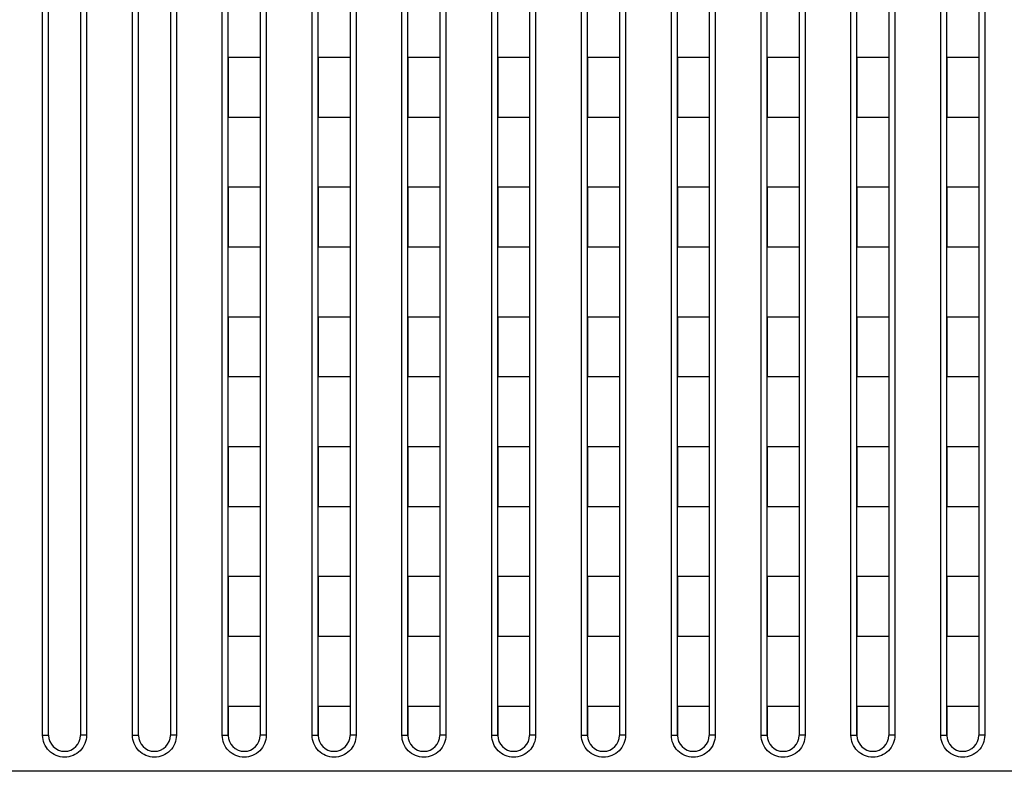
# Model space of a CAD drawing. Header units: millimetres. Extents: x -6054 to 364, y -1866 to 3094.
# Tile 202 of 256: x -3452 to -3403, y 827 to 865. Entities that reach past the tile are written whole.
import ezdxf

# ---------------------------------------------------------------- set-up
doc = ezdxf.new("R2010")
doc.units = ezdxf.units.MM
doc.header["$LTSCALE"] = 65.395
doc.layers.get('0').update_dxf_attribs({"linetype": 'CONTINUOUS'})

msp = doc.modelspace()

# ---------------------------------------------------------------- linework, layer by layer
at = {"linetype": 'Continuous'}
for p, q in [((-3451.023, 828.726), (-3451.023, 900.382)), ((-3448.823, 900.382), (-3448.823, 828.726)), ((-3446.523, 828.726), (-3446.523, 900.382)), ((-3444.323, 900.382), (-3444.323, 828.726)), ((-3442.023, 828.726), (-3442.023, 900.382)), ((-3439.823, 900.382), (-3439.823, 828.726)), ((-3437.523, 828.726), (-3437.523, 900.382)), ((-3435.323, 900.382), (-3435.323, 828.726)), ((-3433.023, 828.726), (-3433.023, 900.382)), ((-3430.823, 900.382), (-3430.823, 828.726)), ((-3428.523, 828.726), (-3428.523, 900.382)), ((-3426.323, 900.382), (-3426.323, 828.726)), ((-3424.023, 828.726), (-3424.023, 900.382)), ((-3421.823, 900.382), (-3421.823, 828.726)), ((-3419.523, 828.726), (-3419.523, 900.382)), ((-3417.323, 900.382), (-3417.323, 828.726)), ((-3415.023, 828.726), (-3415.023, 900.382)), ((-3412.823, 900.382), (-3412.823, 828.726)), ((-3410.523, 828.726), (-3410.523, 900.382)), ((-3408.323, 900.382), (-3408.323, 828.726)), ((-3406.023, 828.726), (-3406.023, 900.382)), ((-3403.823, 900.382), (-3403.823, 828.726)), ((-3450.723, 828.718), (-3450.723, 900.184)), ((-3450.723, 828.718), (-3450.723, 900.184)), ((-3450.723, 828.718), (-3450.723, 900.184)), ((-3449.123, 900.184), (-3449.123, 828.718)), ((-3449.123, 900.184), (-3449.123, 828.718)), ((-3449.123, 900.184), (-3449.123, 828.718)), ((-3446.223, 828.718), (-3446.223, 900.184)), ((-3446.223, 828.718), (-3446.223, 900.184)), ((-3446.223, 828.718), (-3446.223, 900.184)), ((-3444.623, 900.184), (-3444.623, 828.718)), ((-3444.623, 900.184), (-3444.623, 828.718)), ((-3444.623, 900.184), (-3444.623, 828.718)), ((-3441.723, 828.718), (-3441.723, 900.184)), ((-3440.123, 900.184), (-3440.123, 828.718)), ((-3437.223, 828.718), (-3437.223, 900.184)), ((-3435.623, 900.184), (-3435.623, 828.718)), ((-3432.723, 828.718), (-3432.723, 900.184)), ((-3431.123, 900.184), (-3431.123, 828.718)), ((-3428.223, 828.718), (-3428.223, 900.184)), ((-3426.623, 900.184), (-3426.623, 828.718)), ((-3423.723, 828.718), (-3423.723, 900.184)), ((-3422.123, 900.184), (-3422.123, 828.718)), ((-3419.223, 828.718), (-3419.223, 900.184)), ((-3417.623, 900.184), (-3417.623, 828.718)), ((-3414.723, 828.718), (-3414.723, 900.184)), ((-3413.123, 900.184), (-3413.123, 828.718)), ((-3410.223, 828.718), (-3410.223, 900.184)), ((-3408.623, 900.184), (-3408.623, 828.718)), ((-3405.723, 828.718), (-3405.723, 900.184)), ((-3404.123, 900.184), (-3404.123, 828.718)), ((-3441.723, 862.668), (-3441.723, 859.668)), ((-3441.723, 862.668), (-3441.723, 859.668)), ((-3440.123, 862.668), (-3441.723, 862.668)), ((-3440.123, 862.668), (-3441.723, 862.668)), ((-3440.123, 862.668), (-3440.123, 859.668)), ((-3440.123, 862.668), (-3440.123, 859.668)), ((-3437.223, 862.668), (-3437.223, 859.668)), ((-3437.223, 862.668), (-3437.223, 859.668)), ((-3435.623, 862.668), (-3437.223, 862.668)), ((-3435.623, 862.668), (-3437.223, 862.668)), ((-3435.623, 862.668), (-3435.623, 859.668)), ((-3435.623, 862.668), (-3435.623, 859.668)), ((-3432.723, 862.668), (-3432.723, 859.668)), ((-3432.723, 862.668), (-3432.723, 859.668)), ((-3431.123, 862.668), (-3432.723, 862.668)), ((-3431.123, 862.668), (-3432.723, 862.668)), ((-3431.123, 862.668), (-3431.123, 859.668)), ((-3431.123, 862.668), (-3431.123, 859.668)), ((-3426.623, 862.668), (-3428.223, 862.668)), ((-3426.623, 862.668), (-3428.223, 862.668)), ((-3428.223, 862.668), (-3428.223, 859.668)), ((-3428.223, 862.668), (-3428.223, 859.668)), ((-3426.623, 862.668), (-3426.623, 859.668)), ((-3426.623, 862.668), (-3426.623, 859.668)), ((-3422.123, 862.668), (-3423.723, 862.668)), ((-3422.123, 862.668), (-3423.723, 862.668)), ((-3423.723, 862.668), (-3423.723, 859.668)), ((-3423.723, 862.668), (-3423.723, 859.668)), ((-3422.123, 862.668), (-3422.123, 859.668)), ((-3422.123, 862.668), (-3422.123, 859.668)), ((-3417.623, 862.668), (-3419.223, 862.668)), ((-3417.623, 862.668), (-3419.223, 862.668)), ((-3419.223, 862.668), (-3419.223, 859.668)), ((-3419.223, 862.668), (-3419.223, 859.668)), ((-3417.623, 862.668), (-3417.623, 859.668)), ((-3417.623, 862.668), (-3417.623, 859.668)), ((-3413.123, 862.668), (-3414.723, 862.668)), ((-3413.123, 862.668), (-3414.723, 862.668)), ((-3414.723, 862.668), (-3414.723, 859.668)), ((-3414.723, 862.668), (-3414.723, 859.668)), ((-3413.123, 862.668), (-3413.123, 859.668)), ((-3413.123, 862.668), (-3413.123, 859.668)), ((-3408.623, 862.668), (-3410.223, 862.668)), ((-3408.623, 862.668), (-3410.223, 862.668)), ((-3410.223, 862.668), (-3410.223, 859.668)), ((-3410.223, 862.668), (-3410.223, 859.668)), ((-3408.623, 862.668), (-3408.623, 859.668)), ((-3408.623, 862.668), (-3408.623, 859.668)), ((-3404.123, 862.668), (-3405.723, 862.668)), ((-3404.123, 862.668), (-3405.723, 862.668)), ((-3405.723, 862.668), (-3405.723, 859.668)), ((-3405.723, 862.668), (-3405.723, 859.668)), ((-3404.123, 862.668), (-3404.123, 859.668)), ((-3404.123, 862.668), (-3404.123, 859.668)), ((-3440.123, 859.668), (-3441.723, 859.668)), ((-3440.123, 859.668), (-3441.723, 859.668)), ((-3435.623, 859.668), (-3437.223, 859.668)), ((-3435.623, 859.668), (-3437.223, 859.668)), ((-3431.123, 859.668), (-3432.723, 859.668)), ((-3431.123, 859.668), (-3432.723, 859.668)), ((-3426.623, 859.668), (-3428.223, 859.668)), ((-3426.623, 859.668), (-3428.223, 859.668)), ((-3422.123, 859.668), (-3423.723, 859.668)), ((-3422.123, 859.668), (-3423.723, 859.668)), ((-3417.623, 859.668), (-3419.223, 859.668)), ((-3417.623, 859.668), (-3419.223, 859.668)), ((-3413.123, 859.668), (-3414.723, 859.668)), ((-3413.123, 859.668), (-3414.723, 859.668)), ((-3408.623, 859.668), (-3410.223, 859.668)), ((-3408.623, 859.668), (-3410.223, 859.668)), ((-3404.123, 859.668), (-3405.723, 859.668)), ((-3404.123, 859.668), (-3405.723, 859.668)), ((-3441.723, 856.168), (-3441.723, 853.168)), ((-3441.723, 856.168), (-3441.723, 853.168)), ((-3440.123, 856.168), (-3441.723, 856.168)), ((-3440.123, 856.168), (-3441.723, 856.168)), ((-3440.123, 856.168), (-3440.123, 853.168)), ((-3440.123, 856.168), (-3440.123, 853.168)), ((-3437.223, 856.168), (-3437.223, 853.168)), ((-3437.223, 856.168), (-3437.223, 853.168)), ((-3435.623, 856.168), (-3437.223, 856.168)), ((-3435.623, 856.168), (-3437.223, 856.168)), ((-3435.623, 856.168), (-3435.623, 853.168)), ((-3435.623, 856.168), (-3435.623, 853.168)), ((-3432.723, 856.168), (-3432.723, 853.168)), ((-3432.723, 856.168), (-3432.723, 853.168)), ((-3431.123, 856.168), (-3432.723, 856.168)), ((-3431.123, 856.168), (-3432.723, 856.168)), ((-3431.123, 856.168), (-3431.123, 853.168)), ((-3431.123, 856.168), (-3431.123, 853.168)), ((-3426.623, 856.168), (-3428.223, 856.168)), ((-3426.623, 856.168), (-3428.223, 856.168)), ((-3428.223, 856.168), (-3428.223, 853.168)), ((-3428.223, 856.168), (-3428.223, 853.168)), ((-3426.623, 856.168), (-3426.623, 853.168)), ((-3426.623, 856.168), (-3426.623, 853.168)), ((-3422.123, 856.168), (-3423.723, 856.168)), ((-3422.123, 856.168), (-3423.723, 856.168)), ((-3423.723, 856.168), (-3423.723, 853.168)), ((-3423.723, 856.168), (-3423.723, 853.168)), ((-3422.123, 856.168), (-3422.123, 853.168)), ((-3422.123, 856.168), (-3422.123, 853.168)), ((-3417.623, 856.168), (-3419.223, 856.168)), ((-3417.623, 856.168), (-3419.223, 856.168)), ((-3419.223, 856.168), (-3419.223, 853.168)), ((-3419.223, 856.168), (-3419.223, 853.168)), ((-3417.623, 856.168), (-3417.623, 853.168)), ((-3417.623, 856.168), (-3417.623, 853.168)), ((-3413.123, 856.168), (-3414.723, 856.168)), ((-3413.123, 856.168), (-3414.723, 856.168)), ((-3414.723, 856.168), (-3414.723, 853.168)), ((-3414.723, 856.168), (-3414.723, 853.168)), ((-3413.123, 856.168), (-3413.123, 853.168)), ((-3413.123, 856.168), (-3413.123, 853.168)), ((-3408.623, 856.168), (-3410.223, 856.168)), ((-3408.623, 856.168), (-3410.223, 856.168)), ((-3410.223, 856.168), (-3410.223, 853.168)), ((-3410.223, 856.168), (-3410.223, 853.168)), ((-3408.623, 856.168), (-3408.623, 853.168)), ((-3408.623, 856.168), (-3408.623, 853.168)), ((-3404.123, 856.168), (-3405.723, 856.168)), ((-3404.123, 856.168), (-3405.723, 856.168)), ((-3405.723, 856.168), (-3405.723, 853.168)), ((-3405.723, 856.168), (-3405.723, 853.168)), ((-3404.123, 856.168), (-3404.123, 853.168)), ((-3404.123, 856.168), (-3404.123, 853.168)), ((-3440.123, 853.168), (-3441.723, 853.168)), ((-3440.123, 853.168), (-3441.723, 853.168)), ((-3435.623, 853.168), (-3437.223, 853.168)), ((-3435.623, 853.168), (-3437.223, 853.168)), ((-3431.123, 853.168), (-3432.723, 853.168)), ((-3431.123, 853.168), (-3432.723, 853.168)), ((-3426.623, 853.168), (-3428.223, 853.168)), ((-3426.623, 853.168), (-3428.223, 853.168)), ((-3422.123, 853.168), (-3423.723, 853.168)), ((-3422.123, 853.168), (-3423.723, 853.168)), ((-3417.623, 853.168), (-3419.223, 853.168)), ((-3417.623, 853.168), (-3419.223, 853.168)), ((-3413.123, 853.168), (-3414.723, 853.168)), ((-3413.123, 853.168), (-3414.723, 853.168)), ((-3408.623, 853.168), (-3410.223, 853.168)), ((-3408.623, 853.168), (-3410.223, 853.168)), ((-3404.123, 853.168), (-3405.723, 853.168)), ((-3404.123, 853.168), (-3405.723, 853.168)), ((-3440.123, 849.668), (-3441.723, 849.668)), ((-3440.123, 849.668), (-3441.723, 849.668)), ((-3441.723, 849.668), (-3441.723, 846.668)), ((-3441.723, 849.668), (-3441.723, 846.668)), ((-3440.123, 849.668), (-3440.123, 846.668)), ((-3440.123, 849.668), (-3440.123, 846.668)), ((-3435.623, 849.668), (-3437.223, 849.668)), ((-3435.623, 849.668), (-3437.223, 849.668)), ((-3437.223, 849.668), (-3437.223, 846.668)), ((-3437.223, 849.668), (-3437.223, 846.668)), ((-3435.623, 849.668), (-3435.623, 846.668)), ((-3435.623, 849.668), (-3435.623, 846.668)), ((-3431.123, 849.668), (-3432.723, 849.668)), ((-3431.123, 849.668), (-3432.723, 849.668)), ((-3432.723, 849.668), (-3432.723, 846.668)), ((-3432.723, 849.668), (-3432.723, 846.668)), ((-3431.123, 849.668), (-3431.123, 846.668)), ((-3431.123, 849.668), (-3431.123, 846.668)), ((-3426.623, 849.668), (-3428.223, 849.668)), ((-3426.623, 849.668), (-3428.223, 849.668)), ((-3428.223, 849.668), (-3428.223, 846.668)), ((-3428.223, 849.668), (-3428.223, 846.668)), ((-3426.623, 849.668), (-3426.623, 846.668)), ((-3426.623, 849.668), (-3426.623, 846.668)), ((-3422.123, 849.668), (-3423.723, 849.668)), ((-3422.123, 849.668), (-3423.723, 849.668)), ((-3423.723, 849.668), (-3423.723, 846.668)), ((-3423.723, 849.668), (-3423.723, 846.668)), ((-3422.123, 849.668), (-3422.123, 846.668)), ((-3422.123, 849.668), (-3422.123, 846.668)), ((-3417.623, 849.668), (-3419.223, 849.668)), ((-3417.623, 849.668), (-3419.223, 849.668)), ((-3419.223, 849.668), (-3419.223, 846.668)), ((-3419.223, 849.668), (-3419.223, 846.668)), ((-3417.623, 849.668), (-3417.623, 846.668)), ((-3417.623, 849.668), (-3417.623, 846.668)), ((-3413.123, 849.668), (-3414.723, 849.668)), ((-3413.123, 849.668), (-3414.723, 849.668)), ((-3414.723, 849.668), (-3414.723, 846.668)), ((-3414.723, 849.668), (-3414.723, 846.668)), ((-3413.123, 849.668), (-3413.123, 846.668)), ((-3413.123, 849.668), (-3413.123, 846.668)), ((-3408.623, 849.668), (-3410.223, 849.668)), ((-3408.623, 849.668), (-3410.223, 849.668)), ((-3410.223, 849.668), (-3410.223, 846.668)), ((-3410.223, 849.668), (-3410.223, 846.668)), ((-3408.623, 849.668), (-3408.623, 846.668)), ((-3408.623, 849.668), (-3408.623, 846.668)), ((-3404.123, 849.668), (-3405.723, 849.668)), ((-3404.123, 849.668), (-3405.723, 849.668)), ((-3405.723, 849.668), (-3405.723, 846.668)), ((-3405.723, 849.668), (-3405.723, 846.668)), ((-3404.123, 849.668), (-3404.123, 846.668)), ((-3404.123, 849.668), (-3404.123, 846.668)), ((-3440.123, 846.668), (-3441.723, 846.668)), ((-3440.123, 846.668), (-3441.723, 846.668)), ((-3435.623, 846.668), (-3437.223, 846.668)), ((-3435.623, 846.668), (-3437.223, 846.668)), ((-3431.123, 846.668), (-3432.723, 846.668)), ((-3431.123, 846.668), (-3432.723, 846.668)), ((-3426.623, 846.668), (-3428.223, 846.668)), ((-3426.623, 846.668), (-3428.223, 846.668)), ((-3422.123, 846.668), (-3423.723, 846.668)), ((-3422.123, 846.668), (-3423.723, 846.668)), ((-3417.623, 846.668), (-3419.223, 846.668)), ((-3417.623, 846.668), (-3419.223, 846.668)), ((-3413.123, 846.668), (-3414.723, 846.668)), ((-3413.123, 846.668), (-3414.723, 846.668)), ((-3408.623, 846.668), (-3410.223, 846.668)), ((-3408.623, 846.668), (-3410.223, 846.668)), ((-3404.123, 846.668), (-3405.723, 846.668)), ((-3404.123, 846.668), (-3405.723, 846.668)), ((-3440.123, 843.168), (-3441.723, 843.168)), ((-3440.123, 843.168), (-3441.723, 843.168)), ((-3441.723, 843.168), (-3441.723, 840.168)), ((-3441.723, 843.168), (-3441.723, 840.168)), ((-3440.123, 843.168), (-3440.123, 840.168)), ((-3440.123, 843.168), (-3440.123, 840.168)), ((-3435.623, 843.168), (-3437.223, 843.168)), ((-3435.623, 843.168), (-3437.223, 843.168)), ((-3437.223, 843.168), (-3437.223, 840.168)), ((-3437.223, 843.168), (-3437.223, 840.168)), ((-3435.623, 843.168), (-3435.623, 840.168)), ((-3435.623, 843.168), (-3435.623, 840.168)), ((-3431.123, 843.168), (-3432.723, 843.168)), ((-3431.123, 843.168), (-3432.723, 843.168)), ((-3432.723, 843.168), (-3432.723, 840.168)), ((-3432.723, 843.168), (-3432.723, 840.168)), ((-3431.123, 843.168), (-3431.123, 840.168)), ((-3431.123, 843.168), (-3431.123, 840.168)), ((-3426.623, 843.168), (-3428.223, 843.168)), ((-3426.623, 843.168), (-3428.223, 843.168)), ((-3428.223, 843.168), (-3428.223, 840.168)), ((-3428.223, 843.168), (-3428.223, 840.168)), ((-3426.623, 843.168), (-3426.623, 840.168)), ((-3426.623, 843.168), (-3426.623, 840.168)), ((-3422.123, 843.168), (-3423.723, 843.168)), ((-3422.123, 843.168), (-3423.723, 843.168)), ((-3423.723, 843.168), (-3423.723, 840.168)), ((-3423.723, 843.168), (-3423.723, 840.168)), ((-3422.123, 843.168), (-3422.123, 840.168)), ((-3422.123, 843.168), (-3422.123, 840.168)), ((-3417.623, 843.168), (-3419.223, 843.168)), ((-3417.623, 843.168), (-3419.223, 843.168)), ((-3419.223, 843.168), (-3419.223, 840.168)), ((-3419.223, 843.168), (-3419.223, 840.168)), ((-3417.623, 843.168), (-3417.623, 840.168)), ((-3417.623, 843.168), (-3417.623, 840.168)), ((-3413.123, 843.168), (-3414.723, 843.168)), ((-3413.123, 843.168), (-3414.723, 843.168)), ((-3414.723, 843.168), (-3414.723, 840.168)), ((-3414.723, 843.168), (-3414.723, 840.168)), ((-3413.123, 843.168), (-3413.123, 840.168)), ((-3413.123, 843.168), (-3413.123, 840.168)), ((-3408.623, 843.168), (-3410.223, 843.168)), ((-3408.623, 843.168), (-3410.223, 843.168)), ((-3410.223, 843.168), (-3410.223, 840.168)), ((-3410.223, 843.168), (-3410.223, 840.168)), ((-3408.623, 843.168), (-3408.623, 840.168)), ((-3408.623, 843.168), (-3408.623, 840.168)), ((-3404.123, 843.168), (-3405.723, 843.168)), ((-3404.123, 843.168), (-3405.723, 843.168)), ((-3405.723, 843.168), (-3405.723, 840.168)), ((-3405.723, 843.168), (-3405.723, 840.168)), ((-3404.123, 843.168), (-3404.123, 840.168)), ((-3404.123, 843.168), (-3404.123, 840.168)), ((-3440.123, 840.168), (-3441.723, 840.168)), ((-3440.123, 840.168), (-3441.723, 840.168)), ((-3435.623, 840.168), (-3437.223, 840.168)), ((-3435.623, 840.168), (-3437.223, 840.168)), ((-3431.123, 840.168), (-3432.723, 840.168)), ((-3431.123, 840.168), (-3432.723, 840.168)), ((-3426.623, 840.168), (-3428.223, 840.168)), ((-3426.623, 840.168), (-3428.223, 840.168)), ((-3422.123, 840.168), (-3423.723, 840.168)), ((-3422.123, 840.168), (-3423.723, 840.168)), ((-3417.623, 840.168), (-3419.223, 840.168)), ((-3417.623, 840.168), (-3419.223, 840.168)), ((-3413.123, 840.168), (-3414.723, 840.168)), ((-3413.123, 840.168), (-3414.723, 840.168)), ((-3408.623, 840.168), (-3410.223, 840.168)), ((-3408.623, 840.168), (-3410.223, 840.168)), ((-3404.123, 840.168), (-3405.723, 840.168)), ((-3404.123, 840.168), (-3405.723, 840.168)), ((-3440.123, 836.668), (-3441.723, 836.668)), ((-3440.123, 836.668), (-3441.723, 836.668)), ((-3441.723, 836.668), (-3441.723, 833.668)), ((-3441.723, 836.668), (-3441.723, 833.668)), ((-3440.123, 836.668), (-3440.123, 833.668)), ((-3440.123, 836.668), (-3440.123, 833.668)), ((-3435.623, 836.668), (-3437.223, 836.668)), ((-3435.623, 836.668), (-3437.223, 836.668)), ((-3437.223, 836.668), (-3437.223, 833.668)), ((-3437.223, 836.668), (-3437.223, 833.668)), ((-3435.623, 836.668), (-3435.623, 833.668)), ((-3435.623, 836.668), (-3435.623, 833.668)), ((-3431.123, 836.668), (-3432.723, 836.668)), ((-3431.123, 836.668), (-3432.723, 836.668)), ((-3432.723, 836.668), (-3432.723, 833.668)), ((-3432.723, 836.668), (-3432.723, 833.668)), ((-3431.123, 836.668), (-3431.123, 833.668)), ((-3431.123, 836.668), (-3431.123, 833.668)), ((-3426.623, 836.668), (-3428.223, 836.668)), ((-3426.623, 836.668), (-3428.223, 836.668)), ((-3428.223, 836.668), (-3428.223, 833.668)), ((-3428.223, 836.668), (-3428.223, 833.668)), ((-3426.623, 836.668), (-3426.623, 833.668)), ((-3426.623, 836.668), (-3426.623, 833.668)), ((-3422.123, 836.668), (-3423.723, 836.668)), ((-3422.123, 836.668), (-3423.723, 836.668)), ((-3423.723, 836.668), (-3423.723, 833.668)), ((-3423.723, 836.668), (-3423.723, 833.668)), ((-3422.123, 836.668), (-3422.123, 833.668)), ((-3422.123, 836.668), (-3422.123, 833.668)), ((-3417.623, 836.668), (-3419.223, 836.668)), ((-3417.623, 836.668), (-3419.223, 836.668)), ((-3419.223, 836.668), (-3419.223, 833.668)), ((-3419.223, 836.668), (-3419.223, 833.668)), ((-3417.623, 836.668), (-3417.623, 833.668)), ((-3417.623, 836.668), (-3417.623, 833.668)), ((-3413.123, 836.668), (-3414.723, 836.668)), ((-3413.123, 836.668), (-3414.723, 836.668)), ((-3414.723, 836.668), (-3414.723, 833.668)), ((-3414.723, 836.668), (-3414.723, 833.668)), ((-3413.123, 836.668), (-3413.123, 833.668)), ((-3413.123, 836.668), (-3413.123, 833.668)), ((-3408.623, 836.668), (-3410.223, 836.668)), ((-3408.623, 836.668), (-3410.223, 836.668)), ((-3410.223, 836.668), (-3410.223, 833.668)), ((-3410.223, 836.668), (-3410.223, 833.668)), ((-3408.623, 836.668), (-3408.623, 833.668)), ((-3408.623, 836.668), (-3408.623, 833.668)), ((-3404.123, 836.668), (-3405.723, 836.668)), ((-3404.123, 836.668), (-3405.723, 836.668)), ((-3405.723, 836.668), (-3405.723, 833.668)), ((-3405.723, 836.668), (-3405.723, 833.668)), ((-3404.123, 836.668), (-3404.123, 833.668)), ((-3404.123, 836.668), (-3404.123, 833.668)), ((-3440.123, 833.668), (-3441.723, 833.668)), ((-3440.123, 833.668), (-3441.723, 833.668)), ((-3435.623, 833.668), (-3437.223, 833.668)), ((-3435.623, 833.668), (-3437.223, 833.668)), ((-3431.123, 833.668), (-3432.723, 833.668)), ((-3431.123, 833.668), (-3432.723, 833.668)), ((-3426.623, 833.668), (-3428.223, 833.668)), ((-3426.623, 833.668), (-3428.223, 833.668)), ((-3422.123, 833.668), (-3423.723, 833.668)), ((-3422.123, 833.668), (-3423.723, 833.668)), ((-3417.623, 833.668), (-3419.223, 833.668)), ((-3417.623, 833.668), (-3419.223, 833.668)), ((-3413.123, 833.668), (-3414.723, 833.668)), ((-3413.123, 833.668), (-3414.723, 833.668)), ((-3408.623, 833.668), (-3410.223, 833.668)), ((-3408.623, 833.668), (-3410.223, 833.668)), ((-3404.123, 833.668), (-3405.723, 833.668)), ((-3404.123, 833.668), (-3405.723, 833.668)), ((-3440.123, 830.168), (-3441.723, 830.168)), ((-3440.123, 830.168), (-3441.723, 830.168)), ((-3441.723, 830.168), (-3441.723, 828.718)), ((-3441.723, 830.168), (-3441.723, 828.718)), ((-3440.123, 830.168), (-3440.123, 828.718)), ((-3440.123, 830.168), (-3440.123, 828.718)), ((-3435.623, 830.168), (-3437.223, 830.168)), ((-3435.623, 830.168), (-3437.223, 830.168)), ((-3437.223, 830.168), (-3437.223, 828.718)), ((-3437.223, 830.168), (-3437.223, 828.718)), ((-3435.623, 830.168), (-3435.623, 828.718)), ((-3435.623, 830.168), (-3435.623, 828.718)), ((-3431.123, 830.168), (-3432.723, 830.168)), ((-3431.123, 830.168), (-3432.723, 830.168)), ((-3432.723, 830.168), (-3432.723, 828.718)), ((-3432.723, 830.168), (-3432.723, 828.718)), ((-3431.123, 830.168), (-3431.123, 828.718)), ((-3431.123, 830.168), (-3431.123, 828.718)), ((-3426.623, 830.168), (-3428.223, 830.168)), ((-3426.623, 830.168), (-3428.223, 830.168)), ((-3428.223, 830.168), (-3428.223, 828.718)), ((-3428.223, 830.168), (-3428.223, 828.718)), ((-3426.623, 830.168), (-3426.623, 828.718)), ((-3426.623, 830.168), (-3426.623, 828.718)), ((-3422.123, 830.168), (-3423.723, 830.168)), ((-3422.123, 830.168), (-3423.723, 830.168)), ((-3423.723, 830.168), (-3423.723, 828.718)), ((-3423.723, 830.168), (-3423.723, 828.718)), ((-3422.123, 830.168), (-3422.123, 828.718)), ((-3422.123, 830.168), (-3422.123, 828.718)), ((-3417.623, 830.168), (-3419.223, 830.168)), ((-3417.623, 830.168), (-3419.223, 830.168)), ((-3419.223, 830.168), (-3419.223, 828.718)), ((-3419.223, 830.168), (-3419.223, 828.718)), ((-3417.623, 830.168), (-3417.623, 828.718)), ((-3417.623, 830.168), (-3417.623, 828.718)), ((-3413.123, 830.168), (-3414.723, 830.168)), ((-3413.123, 830.168), (-3414.723, 830.168)), ((-3414.723, 830.168), (-3414.723, 828.718)), ((-3414.723, 830.168), (-3414.723, 828.718)), ((-3413.123, 830.168), (-3413.123, 828.718)), ((-3413.123, 830.168), (-3413.123, 828.718)), ((-3408.623, 830.168), (-3410.223, 830.168)), ((-3408.623, 830.168), (-3410.223, 830.168)), ((-3410.223, 830.168), (-3410.223, 828.718)), ((-3410.223, 830.168), (-3410.223, 828.718)), ((-3408.623, 830.168), (-3408.623, 828.718)), ((-3408.623, 830.168), (-3408.623, 828.718)), ((-3404.123, 830.168), (-3405.723, 830.168)), ((-3404.123, 830.168), (-3405.723, 830.168)), ((-3405.723, 830.168), (-3405.723, 828.718)), ((-3405.723, 830.168), (-3405.723, 828.718)), ((-3404.123, 830.168), (-3404.123, 828.718)), ((-3404.123, 830.168), (-3404.123, 828.718)), ((-3352.019, 826.918), (-4434.328, 826.918))]:
    msp.add_line(p, q, dxfattribs=at)
for centre, start, end in [((-3449.923, 828.718), 180, 360), ((-3449.923, 828.718), 180.0012, 359.9988), ((-3449.923, 828.718), 180.0012, 359.9988), ((-3445.423, 828.718), 180, 360), ((-3445.423, 828.718), 180.0012, 359.9988), ((-3445.423, 828.718), 180.0012, 359.9988), ((-3440.923, 828.718), 180, 360), ((-3440.923, 828.718), 180.0012, 359.9988), ((-3440.923, 828.718), 180.0012, 359.9988), ((-3436.423, 828.718), 180, 360), ((-3436.423, 828.718), 180.0012, 359.9988), ((-3436.423, 828.718), 180.0012, 359.9988), ((-3431.923, 828.718), 180, 360), ((-3431.923, 828.718), 180.0012, 359.9988), ((-3431.923, 828.718), 180.0012, 359.9988), ((-3427.423, 828.718), 180, 360), ((-3427.423, 828.718), 180.0012, 359.9988), ((-3427.423, 828.718), 180.0012, 359.9988), ((-3422.923, 828.718), 180, 360), ((-3422.923, 828.718), 180.0012, 359.9988), ((-3422.923, 828.718), 180.0012, 359.9988), ((-3418.423, 828.718), 180, 360), ((-3418.423, 828.718), 180.0012, 359.9988), ((-3418.423, 828.718), 180.0012, 359.9988), ((-3413.923, 828.718), 180, 360), ((-3413.923, 828.718), 180.0012, 359.9988), ((-3413.923, 828.718), 180.0012, 359.9988), ((-3409.423, 828.718), 180, 360), ((-3409.423, 828.718), 180.0012, 359.9988), ((-3409.423, 828.718), 180.0012, 359.9988), ((-3404.923, 828.718), 180, 360), ((-3404.923, 828.718), 180.0012, 359.9988), ((-3404.923, 828.718), 180.0012, 359.9988)]:
    msp.add_arc(centre, 0.8, start, end, dxfattribs=at)
for points, knots in [([(-3448.823, 828.726), (-3448.823, 828.583), (-3448.88, 828.293), (-3449.124, 827.925), (-3449.49, 827.679), (-3449.923, 827.592), (-3450.356, 827.679), (-3450.722, 827.925), (-3450.966, 828.293), (-3451.023, 828.583), (-3451.023, 828.726)], [0, 0, 0, 0, 0.124989, 0.249991, 0.374997, 0.5, 0.625003, 0.750008, 0.875011, 1, 1, 1, 1]), ([(-3451.023, 828.726), (-3450.985, 828.726), (-3450.929, 828.726), (-3450.859, 828.725), (-3450.814, 828.724), (-3450.777, 828.722), (-3450.752, 828.721), (-3450.737, 828.72), (-3450.73, 828.72), (-3450.726, 828.719), (-3450.723, 828.718), (-3450.723, 828.718)], [0, 0, 0, 0, 0.382157, 0.554824, 0.706188, 0.830445, 0.922843, 0.955953, 0.979901, 0.994515, 1, 1, 1, 1]), ([(-3448.823, 828.726), (-3448.861, 828.726), (-3448.917, 828.726), (-3448.988, 828.725), (-3449.033, 828.724), (-3449.069, 828.722), (-3449.094, 828.721), (-3449.109, 828.72), (-3449.117, 828.72), (-3449.12, 828.719), (-3449.123, 828.718), (-3449.123, 828.718)], [0, 0, 0, 0, 0.382157, 0.554824, 0.706188, 0.830445, 0.922843, 0.955953, 0.979901, 0.994515, 1, 1, 1, 1]), ([(-3444.323, 828.726), (-3444.323, 828.583), (-3444.38, 828.293), (-3444.624, 827.925), (-3444.99, 827.679), (-3445.423, 827.592), (-3445.856, 827.679), (-3446.222, 827.925), (-3446.466, 828.293), (-3446.523, 828.583), (-3446.523, 828.726)], [0, 0, 0, 0, 0.124989, 0.249991, 0.374997, 0.5, 0.625003, 0.750008, 0.875011, 1, 1, 1, 1]), ([(-3446.523, 828.726), (-3446.485, 828.726), (-3446.429, 828.726), (-3446.359, 828.725), (-3446.314, 828.724), (-3446.277, 828.722), (-3446.252, 828.721), (-3446.237, 828.72), (-3446.23, 828.72), (-3446.226, 828.719), (-3446.223, 828.718), (-3446.223, 828.718)], [0, 0, 0, 0, 0.382157, 0.554824, 0.706188, 0.830445, 0.922843, 0.955953, 0.979901, 0.994515, 1, 1, 1, 1]), ([(-3444.323, 828.726), (-3444.361, 828.726), (-3444.417, 828.726), (-3444.488, 828.725), (-3444.533, 828.724), (-3444.569, 828.722), (-3444.594, 828.721), (-3444.609, 828.72), (-3444.617, 828.72), (-3444.62, 828.719), (-3444.623, 828.718), (-3444.623, 828.718)], [0, 0, 0, 0, 0.382157, 0.554824, 0.706188, 0.830445, 0.922843, 0.955953, 0.979901, 0.994515, 1, 1, 1, 1]), ([(-3439.823, 828.726), (-3439.823, 828.583), (-3439.88, 828.293), (-3440.124, 827.925), (-3440.49, 827.679), (-3440.923, 827.592), (-3441.356, 827.679), (-3441.722, 827.925), (-3441.966, 828.293), (-3442.023, 828.583), (-3442.023, 828.726)], [0, 0, 0, 0, 0.124989, 0.249991, 0.374997, 0.5, 0.625003, 0.750008, 0.875011, 1, 1, 1, 1]), ([(-3442.023, 828.726), (-3441.985, 828.726), (-3441.929, 828.726), (-3441.859, 828.725), (-3441.814, 828.724), (-3441.777, 828.722), (-3441.752, 828.721), (-3441.737, 828.72), (-3441.73, 828.72), (-3441.726, 828.719), (-3441.723, 828.718), (-3441.723, 828.718)], [0, 0, 0, 0, 0.382157, 0.554824, 0.706188, 0.830445, 0.922843, 0.955953, 0.979901, 0.994515, 1, 1, 1, 1]), ([(-3439.823, 828.726), (-3439.861, 828.726), (-3439.917, 828.726), (-3439.988, 828.725), (-3440.033, 828.724), (-3440.069, 828.722), (-3440.094, 828.721), (-3440.109, 828.72), (-3440.117, 828.72), (-3440.12, 828.719), (-3440.123, 828.718), (-3440.123, 828.718)], [0, 0, 0, 0, 0.382157, 0.554824, 0.706188, 0.830445, 0.922843, 0.955953, 0.979901, 0.994515, 1, 1, 1, 1]), ([(-3435.323, 828.726), (-3435.323, 828.583), (-3435.38, 828.293), (-3435.624, 827.925), (-3435.99, 827.679), (-3436.423, 827.592), (-3436.856, 827.679), (-3437.222, 827.925), (-3437.466, 828.293), (-3437.523, 828.583), (-3437.523, 828.726)], [0, 0, 0, 0, 0.124989, 0.249991, 0.374997, 0.5, 0.625003, 0.750008, 0.875011, 1, 1, 1, 1]), ([(-3437.523, 828.726), (-3437.485, 828.726), (-3437.429, 828.726), (-3437.359, 828.725), (-3437.314, 828.724), (-3437.277, 828.722), (-3437.252, 828.721), (-3437.237, 828.72), (-3437.23, 828.72), (-3437.226, 828.719), (-3437.223, 828.718), (-3437.223, 828.718)], [0, 0, 0, 0, 0.382157, 0.554824, 0.706188, 0.830445, 0.922843, 0.955953, 0.979901, 0.994515, 1, 1, 1, 1]), ([(-3435.323, 828.726), (-3435.361, 828.726), (-3435.417, 828.726), (-3435.488, 828.725), (-3435.533, 828.724), (-3435.569, 828.722), (-3435.594, 828.721), (-3435.609, 828.72), (-3435.617, 828.72), (-3435.62, 828.719), (-3435.623, 828.718), (-3435.623, 828.718)], [0, 0, 0, 0, 0.382157, 0.554824, 0.706188, 0.830445, 0.922843, 0.955953, 0.979901, 0.994515, 1, 1, 1, 1]), ([(-3430.823, 828.726), (-3430.823, 828.583), (-3430.88, 828.293), (-3431.124, 827.925), (-3431.49, 827.679), (-3431.923, 827.592), (-3432.356, 827.679), (-3432.722, 827.925), (-3432.966, 828.293), (-3433.023, 828.583), (-3433.023, 828.726)], [0, 0, 0, 0, 0.124989, 0.249991, 0.374997, 0.5, 0.625003, 0.750008, 0.875011, 1, 1, 1, 1]), ([(-3433.023, 828.726), (-3432.985, 828.726), (-3432.929, 828.726), (-3432.859, 828.725), (-3432.814, 828.724), (-3432.777, 828.722), (-3432.752, 828.721), (-3432.737, 828.72), (-3432.73, 828.72), (-3432.726, 828.719), (-3432.723, 828.718), (-3432.723, 828.718)], [0, 0, 0, 0, 0.382157, 0.554824, 0.706188, 0.830445, 0.922843, 0.955953, 0.979901, 0.994515, 1, 1, 1, 1]), ([(-3430.823, 828.726), (-3430.861, 828.726), (-3430.917, 828.726), (-3430.988, 828.725), (-3431.033, 828.724), (-3431.069, 828.722), (-3431.094, 828.721), (-3431.109, 828.72), (-3431.117, 828.72), (-3431.12, 828.719), (-3431.123, 828.718), (-3431.123, 828.718)], [0, 0, 0, 0, 0.382157, 0.554824, 0.706188, 0.830445, 0.922843, 0.955953, 0.979901, 0.994515, 1, 1, 1, 1]), ([(-3426.323, 828.726), (-3426.323, 828.583), (-3426.38, 828.293), (-3426.624, 827.925), (-3426.99, 827.679), (-3427.423, 827.592), (-3427.856, 827.679), (-3428.222, 827.925), (-3428.466, 828.293), (-3428.523, 828.583), (-3428.523, 828.726)], [0, 0, 0, 0, 0.124989, 0.249991, 0.374997, 0.5, 0.625003, 0.750008, 0.875011, 1, 1, 1, 1]), ([(-3428.523, 828.726), (-3428.485, 828.726), (-3428.429, 828.726), (-3428.359, 828.725), (-3428.314, 828.724), (-3428.277, 828.722), (-3428.252, 828.721), (-3428.237, 828.72), (-3428.23, 828.72), (-3428.226, 828.719), (-3428.223, 828.718), (-3428.223, 828.718)], [0, 0, 0, 0, 0.382157, 0.554824, 0.706188, 0.830445, 0.922843, 0.955953, 0.979901, 0.994515, 1, 1, 1, 1]), ([(-3426.323, 828.726), (-3426.361, 828.726), (-3426.417, 828.726), (-3426.488, 828.725), (-3426.533, 828.724), (-3426.569, 828.722), (-3426.594, 828.721), (-3426.609, 828.72), (-3426.617, 828.72), (-3426.62, 828.719), (-3426.623, 828.718), (-3426.623, 828.718)], [0, 0, 0, 0, 0.382157, 0.554824, 0.706188, 0.830445, 0.922843, 0.955953, 0.979901, 0.994515, 1, 1, 1, 1]), ([(-3424.023, 828.726), (-3423.985, 828.726), (-3423.929, 828.726), (-3423.859, 828.725), (-3423.814, 828.724), (-3423.777, 828.722), (-3423.752, 828.721), (-3423.737, 828.72), (-3423.73, 828.72), (-3423.726, 828.719), (-3423.723, 828.718), (-3423.723, 828.718)], [0, 0, 0, 0, 0.382157, 0.554824, 0.706188, 0.830445, 0.922843, 0.955953, 0.979901, 0.994515, 1, 1, 1, 1]), ([(-3421.823, 828.726), (-3421.823, 828.583), (-3421.88, 828.293), (-3422.124, 827.925), (-3422.49, 827.679), (-3422.923, 827.592), (-3423.356, 827.679), (-3423.722, 827.925), (-3423.966, 828.293), (-3424.023, 828.583), (-3424.023, 828.726)], [0, 0, 0, 0, 0.124989, 0.249991, 0.374997, 0.5, 0.625003, 0.750008, 0.875011, 1, 1, 1, 1]), ([(-3421.823, 828.726), (-3421.861, 828.726), (-3421.917, 828.726), (-3421.988, 828.725), (-3422.033, 828.724), (-3422.069, 828.722), (-3422.094, 828.721), (-3422.109, 828.72), (-3422.117, 828.72), (-3422.12, 828.719), (-3422.123, 828.718), (-3422.123, 828.718)], [0, 0, 0, 0, 0.382157, 0.554824, 0.706188, 0.830445, 0.922843, 0.955953, 0.979901, 0.994515, 1, 1, 1, 1]), ([(-3419.523, 828.726), (-3419.485, 828.726), (-3419.429, 828.726), (-3419.359, 828.725), (-3419.314, 828.724), (-3419.277, 828.722), (-3419.252, 828.721), (-3419.237, 828.72), (-3419.23, 828.72), (-3419.226, 828.719), (-3419.223, 828.718), (-3419.223, 828.718)], [0, 0, 0, 0, 0.382157, 0.554824, 0.706188, 0.830445, 0.922843, 0.955953, 0.979901, 0.994515, 1, 1, 1, 1]), ([(-3417.323, 828.726), (-3417.323, 828.583), (-3417.38, 828.293), (-3417.624, 827.925), (-3417.99, 827.679), (-3418.423, 827.592), (-3418.856, 827.679), (-3419.222, 827.925), (-3419.466, 828.293), (-3419.523, 828.583), (-3419.523, 828.726)], [0, 0, 0, 0, 0.124989, 0.249991, 0.374997, 0.5, 0.625003, 0.750008, 0.875011, 1, 1, 1, 1]), ([(-3417.323, 828.726), (-3417.361, 828.726), (-3417.417, 828.726), (-3417.488, 828.725), (-3417.533, 828.724), (-3417.569, 828.722), (-3417.594, 828.721), (-3417.609, 828.72), (-3417.617, 828.72), (-3417.62, 828.719), (-3417.623, 828.718), (-3417.623, 828.718)], [0, 0, 0, 0, 0.382157, 0.554824, 0.706188, 0.830445, 0.922843, 0.955953, 0.979901, 0.994515, 1, 1, 1, 1]), ([(-3415.023, 828.726), (-3414.985, 828.726), (-3414.929, 828.726), (-3414.859, 828.725), (-3414.814, 828.724), (-3414.777, 828.722), (-3414.752, 828.721), (-3414.737, 828.72), (-3414.73, 828.72), (-3414.726, 828.719), (-3414.723, 828.718), (-3414.723, 828.718)], [0, 0, 0, 0, 0.382157, 0.554824, 0.706188, 0.830445, 0.922843, 0.955953, 0.979901, 0.994515, 1, 1, 1, 1]), ([(-3412.823, 828.726), (-3412.823, 828.583), (-3412.88, 828.293), (-3413.124, 827.925), (-3413.49, 827.679), (-3413.923, 827.592), (-3414.356, 827.679), (-3414.722, 827.925), (-3414.966, 828.293), (-3415.023, 828.583), (-3415.023, 828.726)], [0, 0, 0, 0, 0.124989, 0.249991, 0.374997, 0.5, 0.625003, 0.750008, 0.875011, 1, 1, 1, 1]), ([(-3412.823, 828.726), (-3412.861, 828.726), (-3412.917, 828.726), (-3412.988, 828.725), (-3413.033, 828.724), (-3413.069, 828.722), (-3413.094, 828.721), (-3413.109, 828.72), (-3413.117, 828.72), (-3413.12, 828.719), (-3413.123, 828.718), (-3413.123, 828.718)], [0, 0, 0, 0, 0.382157, 0.554824, 0.706188, 0.830445, 0.922843, 0.955953, 0.979901, 0.994515, 1, 1, 1, 1]), ([(-3410.523, 828.726), (-3410.485, 828.726), (-3410.429, 828.726), (-3410.359, 828.725), (-3410.314, 828.724), (-3410.277, 828.722), (-3410.252, 828.721), (-3410.237, 828.72), (-3410.23, 828.72), (-3410.226, 828.719), (-3410.223, 828.718), (-3410.223, 828.718)], [0, 0, 0, 0, 0.382157, 0.554824, 0.706188, 0.830445, 0.922843, 0.955953, 0.979901, 0.994515, 1, 1, 1, 1]), ([(-3408.323, 828.726), (-3408.323, 828.583), (-3408.38, 828.293), (-3408.624, 827.925), (-3408.99, 827.679), (-3409.423, 827.592), (-3409.856, 827.679), (-3410.222, 827.925), (-3410.466, 828.293), (-3410.523, 828.583), (-3410.523, 828.726)], [0, 0, 0, 0, 0.124989, 0.249991, 0.374997, 0.5, 0.625003, 0.750008, 0.875011, 1, 1, 1, 1]), ([(-3408.323, 828.726), (-3408.361, 828.726), (-3408.417, 828.726), (-3408.488, 828.725), (-3408.533, 828.724), (-3408.569, 828.722), (-3408.594, 828.721), (-3408.609, 828.72), (-3408.617, 828.72), (-3408.62, 828.719), (-3408.623, 828.718), (-3408.623, 828.718)], [0, 0, 0, 0, 0.382157, 0.554824, 0.706188, 0.830445, 0.922843, 0.955953, 0.979901, 0.994515, 1, 1, 1, 1]), ([(-3406.023, 828.726), (-3405.985, 828.726), (-3405.929, 828.726), (-3405.859, 828.725), (-3405.814, 828.724), (-3405.777, 828.722), (-3405.752, 828.721), (-3405.737, 828.72), (-3405.73, 828.72), (-3405.726, 828.719), (-3405.723, 828.718), (-3405.723, 828.718)], [0, 0, 0, 0, 0.382157, 0.554824, 0.706188, 0.830445, 0.922843, 0.955953, 0.979901, 0.994515, 1, 1, 1, 1]), ([(-3403.823, 828.726), (-3403.823, 828.583), (-3403.88, 828.293), (-3404.124, 827.925), (-3404.49, 827.679), (-3404.923, 827.592), (-3405.356, 827.679), (-3405.722, 827.925), (-3405.966, 828.293), (-3406.023, 828.583), (-3406.023, 828.726)], [0, 0, 0, 0, 0.124989, 0.249991, 0.374997, 0.5, 0.625003, 0.750008, 0.875011, 1, 1, 1, 1]), ([(-3403.823, 828.726), (-3403.861, 828.726), (-3403.917, 828.726), (-3403.988, 828.725), (-3404.033, 828.724), (-3404.069, 828.722), (-3404.094, 828.721), (-3404.109, 828.72), (-3404.117, 828.72), (-3404.12, 828.719), (-3404.123, 828.718), (-3404.123, 828.718)], [0, 0, 0, 0, 0.382157, 0.554824, 0.706188, 0.830445, 0.922843, 0.955953, 0.979901, 0.994515, 1, 1, 1, 1])]:
    msp.add_open_spline(points, degree=3, knots=knots, dxfattribs=at)

doc.saveas('drawing.dxf')
